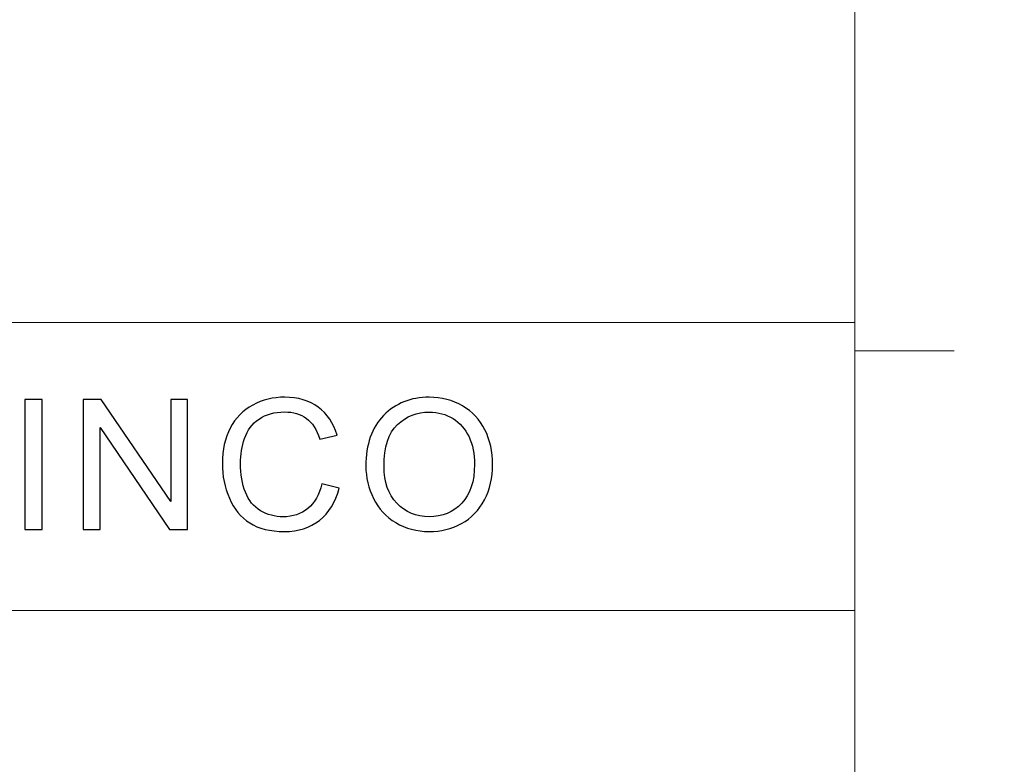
# Model space of a CAD drawing. Header units: centimetres. Extents: x -24.5 to 49.7, y -16.6 to 18.4.
# Tile 212 of 248: x 19.3 to 24.8, y -12.4 to -8.2. Entities that reach past the tile are written whole.
import ezdxf

# ---------------------------------------------------------------- set-up
doc = ezdxf.new("R2010")
doc.units = ezdxf.units.CM
doc.header["$MEASUREMENT"] = 0
doc.layers.add('layer 1', color=7, linetype='Continuous')

msp = doc.modelspace()

# ---------------------------------------------------------------- linework, layer by layer
at = {"layer": 'layer 1', "color": 1, "lineweight": 0}
msp.add_open_spline([(24.98821, 18.39808), (24.98821, 18.39808), (24.98821, -16.60193), (24.98821, -16.60193), (24.98821, -16.60193), (-24.51772, -16.60193), (-24.51772, -16.60193), (-24.51772, -16.60193), (-24.51772, 18.39808), (-24.51772, 18.39808), (-24.51772, 18.39808), (24.98821, 18.39808), (24.98821, 18.39808)], degree=3, knots=[0, 0, 0, 0, 0.25, 0.25, 0.25, 0.5, 0.5, 0.5, 0.75, 0.75, 0.75, 1, 1, 1, 1], dxfattribs=at)
at = {"layer": 'layer 1', "color": 5, "lineweight": 0}
msp.add_open_spline([(-23.26688, 17.18067), (-23.26688, 17.18067), (-23.26688, -15.60944), (-23.26688, -15.60944), (-23.26688, -15.60944), (23.98644, -15.60944), (23.98644, -15.60944)], degree=3, knots=[0, 0, 0, 0, 0.5, 0.5, 0.5, 1, 1, 1, 1], dxfattribs=at)
for points in [[(23.98644, 17.18066), (23.98644, 17.18066), (23.98644, -15.60944), (23.98644, -15.60944)], [(6.64187, -9.87641), (6.64187, -9.87641), (23.98644, -9.87641), (23.98644, -9.87641)], [(16.34023, -11.50917), (16.34023, -11.50917), (23.98644, -11.50917), (23.98644, -11.50917)]]:
    msp.add_open_spline(points, degree=3, dxfattribs=at)
at = {"layer": 'layer 1', "color": 1, "lineweight": 0}
msp.add_open_spline([(24.54951, -10.03601), (24.54951, -10.03601), (23.98644, -10.03601), (23.98644, -10.03601)], degree=3, dxfattribs=at)
at = {"layer": 'layer 1', "color": 242}
for points, knots in [([(19.27999, -11.04852), (19.27999, -11.04852), (19.27999, -10.31179), (19.27999, -10.31179), (19.27999, -10.31179), (19.37963, -10.31179), (19.37963, -10.31179), (19.37963, -10.31179), (19.37963, -11.04852), (19.37963, -11.04852), (19.37963, -11.04852), (19.27999, -11.04852), (19.27999, -11.04852)], [0, 0, 0, 0, 0.25, 0.25, 0.25, 0.5, 0.5, 0.5, 0.75, 0.75, 0.75, 1, 1, 1, 1]), ([(19.61186, -11.04852), (19.61186, -11.04852), (19.61186, -10.31179), (19.61186, -10.31179), (19.61186, -10.31179), (19.71395, -10.31179), (19.71395, -10.31179), (19.71395, -10.31179), (20.10798, -10.89006), (20.10798, -10.89006), (20.10798, -10.89006), (20.10798, -10.31179), (20.10798, -10.31179), (20.10798, -10.31179), (20.20343, -10.31179), (20.20343, -10.31179), (20.20343, -10.31179), (20.20343, -11.04852), (20.20343, -11.04852), (20.20343, -11.04852), (20.10134, -11.04852), (20.10134, -11.04852), (20.10134, -11.04852), (19.7073, -10.47025), (19.7073, -10.47025), (19.7073, -10.47025), (19.7073, -11.04852), (19.7073, -11.04852), (19.7073, -11.04852), (19.61186, -11.04852), (19.61186, -11.04852)], [0, 0, 0, 0, 0.1, 0.1, 0.1, 0.2, 0.2, 0.2, 0.3, 0.3, 0.3, 0.4, 0.4, 0.4, 0.5, 0.5, 0.5, 0.6, 0.6, 0.6, 0.7, 0.7, 0.7, 0.8, 0.8, 0.8, 0.9, 0.9, 0.9, 1, 1, 1, 1]), ([(20.96358, -10.79008), (20.96358, -10.79008), (21.06322, -10.81478), (21.06322, -10.81478), (21.04243, -10.89486), (21.00502, -10.95574), (20.951, -10.99776), (20.89699, -11.03977), (20.8309, -11.06087), (20.75276, -11.06087), (20.672, -11.06087), (20.60626, -11.04475), (20.55557, -11.01234), (20.50488, -10.98009), (20.46642, -10.93328), (20.44002, -10.87206), (20.41362, -10.81066), (20.40034, -10.74498), (20.40034, -10.67467), (20.40034, -10.59801), (20.41519, -10.53113), (20.44509, -10.47402), (20.47498, -10.41692), (20.51747, -10.37353), (20.57253, -10.34386), (20.6276, -10.31419), (20.68825, -10.29944), (20.75434, -10.29944), (20.8295, -10.29944), (20.89261, -10.31814), (20.94365, -10.35569), (20.99488, -10.39325), (21.03053, -10.4459), (21.05065, -10.51381), (21.05065, -10.51381), (20.95309, -10.53645), (20.95309, -10.53645), (20.93579, -10.48294), (20.91044, -10.44384), (20.8774, -10.41949), (20.84437, -10.39497), (20.80276, -10.38279), (20.75258, -10.38279), (20.69507, -10.38279), (20.64682, -10.39634), (20.60819, -10.42343), (20.56956, -10.45053), (20.54229, -10.48706), (20.52673, -10.53267), (20.51099, -10.57846), (20.50312, -10.62562), (20.50312, -10.67415), (20.50312, -10.73675), (20.51239, -10.79145), (20.53092, -10.8381), (20.54945, -10.88492), (20.5783, -10.91973), (20.61746, -10.94288), (20.65661, -10.96603), (20.69892, -10.97752), (20.74454, -10.97752), (20.80014, -10.97752), (20.84699, -10.96175), (20.88545, -10.93036), (20.92391, -10.89881), (20.94995, -10.85216), (20.96358, -10.79008)], [0, 0, 0, 0, 0.0454545, 0.0454545, 0.0454545, 0.0909091, 0.0909091, 0.0909091, 0.1363636, 0.1363636, 0.1363636, 0.1818182, 0.1818182, 0.1818182, 0.2272727, 0.2272727, 0.2272727, 0.2727273, 0.2727273, 0.2727273, 0.3181818, 0.3181818, 0.3181818, 0.3636364, 0.3636364, 0.3636364, 0.4090909, 0.4090909, 0.4090909, 0.4545455, 0.4545455, 0.4545455, 0.5, 0.5, 0.5, 0.5454545, 0.5454545, 0.5454545, 0.5909091, 0.5909091, 0.5909091, 0.6363636, 0.6363636, 0.6363636, 0.6818182, 0.6818182, 0.6818182, 0.7272727, 0.7272727, 0.7272727, 0.7727273, 0.7727273, 0.7727273, 0.8181818, 0.8181818, 0.8181818, 0.8636364, 0.8636364, 0.8636364, 0.9090909, 0.9090909, 0.9090909, 0.9545455, 0.9545455, 0.9545455, 1, 1, 1, 1]), ([(21.21399, -10.68993), (21.21399, -10.56783), (21.24756, -10.47214), (21.31451, -10.40303), (21.38146, -10.33391), (21.46782, -10.29944), (21.57375, -10.29944), (21.64315, -10.29944), (21.70556, -10.31574), (21.76133, -10.34815), (21.81691, -10.38056), (21.8594, -10.42583), (21.8886, -10.48397), (21.91779, -10.54193), (21.93247, -10.60779), (21.93247, -10.68136), (21.93247, -10.75596), (21.91709, -10.82284), (21.88632, -10.88166), (21.85555, -10.94065), (21.81202, -10.98524), (21.75573, -11.01542), (21.69927, -11.04578), (21.63843, -11.06087), (21.57322, -11.06087), (21.50243, -11.06087), (21.43932, -11.04406), (21.38356, -11.01062), (21.32796, -10.97718), (21.28566, -10.93156), (21.257, -10.8736), (21.22832, -10.81581), (21.21399, -10.75458), (21.21399, -10.68993)], [0, 0, 0, 0, 0.0909091, 0.0909091, 0.0909091, 0.1818182, 0.1818182, 0.1818182, 0.2727273, 0.2727273, 0.2727273, 0.3636364, 0.3636364, 0.3636364, 0.4545455, 0.4545455, 0.4545455, 0.5454545, 0.5454545, 0.5454545, 0.6363636, 0.6363636, 0.6363636, 0.7272727, 0.7272727, 0.7272727, 0.8181818, 0.8181818, 0.8181818, 0.9090909, 0.9090909, 0.9090909, 1, 1, 1, 1]), ([(21.31678, -10.69165), (21.31678, -10.78031), (21.34107, -10.8501), (21.38968, -10.90104), (21.43827, -10.95197), (21.49928, -10.97752), (21.5727, -10.97752), (21.64753, -10.97752), (21.70888, -10.9518), (21.75731, -10.90035), (21.80556, -10.8489), (21.82968, -10.77585), (21.82968, -10.68118), (21.82968, -10.62133), (21.81937, -10.56903), (21.79874, -10.52444), (21.77811, -10.47985), (21.74787, -10.44521), (21.70819, -10.42069), (21.66833, -10.39617), (21.62375, -10.38382), (21.57427, -10.38382), (21.504, -10.38382), (21.44352, -10.40748), (21.39283, -10.45482), (21.34212, -10.50215), (21.31678, -10.58103), (21.31678, -10.69165)], [0, 0, 0, 0, 0.1111111, 0.1111111, 0.1111111, 0.2222222, 0.2222222, 0.2222222, 0.3333333, 0.3333333, 0.3333333, 0.4444444, 0.4444444, 0.4444444, 0.5555556, 0.5555556, 0.5555556, 0.6666667, 0.6666667, 0.6666667, 0.7777778, 0.7777778, 0.7777778, 0.8888889, 0.8888889, 0.8888889, 1, 1, 1, 1])]:
    msp.add_open_spline(points, degree=3, knots=knots, dxfattribs=at)

doc.saveas('drawing.dxf')
